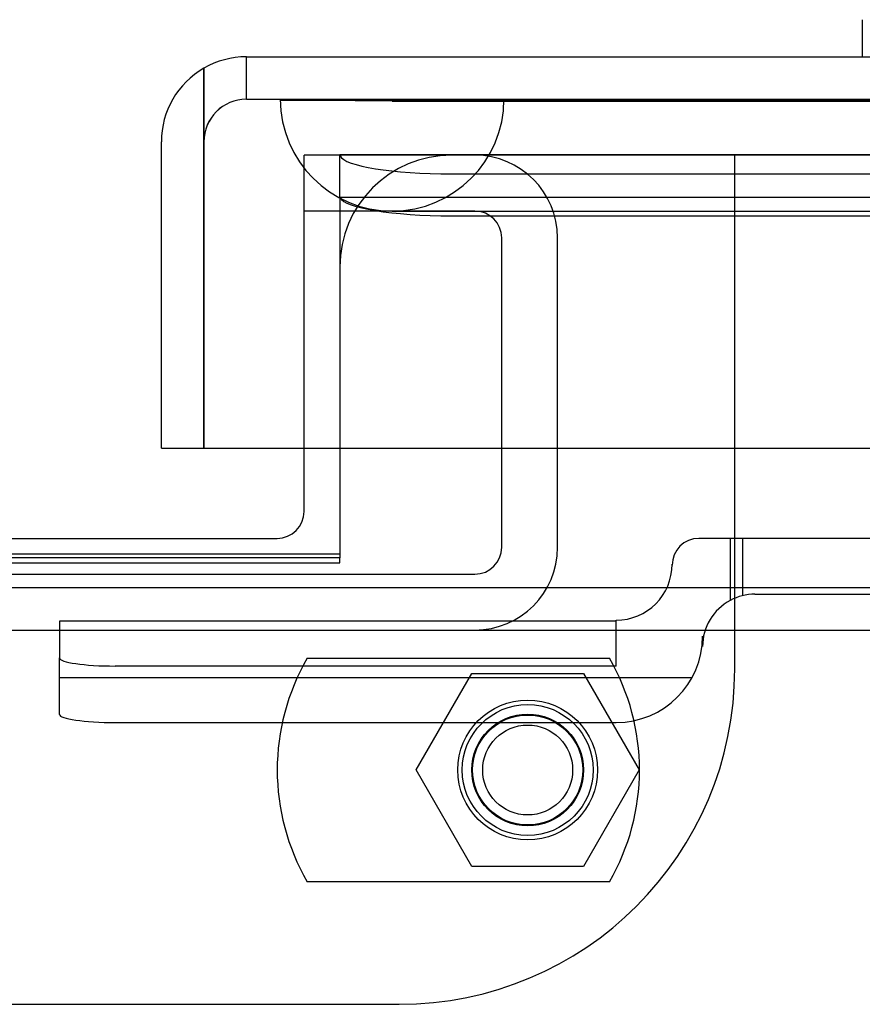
# Model space of a CAD drawing. Header units: inches. Extents: x 1 to 359, y -2 to 239.
# Tile 75 of 99: x 123.75 to 125.63, y 218.85 to 221.05. Entities that reach past the tile are written whole.
import ezdxf
from ezdxf.lldxf.tags import DXFTag

# ---------------------------------------------------------------- set-up
doc = ezdxf.new("R2010")
doc.units = ezdxf.units.IN
doc.header["$MEASUREMENT"] = 0
for name, color, linetype in [('COM70098', 7, 'Continuous'), ('COM70220', 7, 'Continuous'), ('COM70739-9', 7, 'Continuous'), ('COM70838', 7, 'Continuous'), ('COM71195-6', 7, 'Continuous'), ('COM71302-1', 7, 'Continuous'), ('COM71303-1', 7, 'Continuous'), ('Default', 7, 'Continuous'), ('GSK87756', 7, 'Continuous'), ('HAN13068', 7, 'Continuous'), ('NTS86070', 7, 'Continuous'), ('SCC180005', 7, 'Continuous')]:
    doc.layers.add(name, color=color, linetype=linetype)
tags = doc.linetypes.add('HIDDEN2', pattern=[0.1875, 0.125, -0.0625]).pattern_tags.tags
tags[6:7] = [DXFTag(74, 4), DXFTag(75, 0), DXFTag(340, '0'), DXFTag(46, 0.0), DXFTag(50, 0.0), DXFTag(44, 0.0), DXFTag(45, 0.0)]
tags[4:5] = [DXFTag(74, 4), DXFTag(75, 0), DXFTag(340, '0'), DXFTag(46, 0.0), DXFTag(50, 0.0), DXFTag(44, 0.0), DXFTag(45, 0.0)]

# ---------------------------------------------------------------- blocks, each defined once
blk = doc.blocks.new('SE3')
at = {"layer": 'COM70098', "color": 7, "linetype": 'HIDDEN2'}
for p, q in [((125.3454, 220.7488), (124.3824, 220.7488)), ((124.3824, 220.0939), (124.3824, 220.7488)), ((125.3454, 219.5998), (125.3454, 220.7488)), ((121.0954, 218.8498), (124.5954, 218.8498))]:
    blk.add_line(p, q, dxfattribs=at)
at = {"layer": 'COM70098', "color": 7, "linetype": 'Continuous'}
for p, q in [((124.3824, 219.9518), (124.3824, 220.0939)), ((121.3684, 219.8918), (124.3224, 219.8918))]:
    blk.add_line(p, q, dxfattribs=at)
at = {"layer": 'COM70098', "color": 7, "linetype": 'HIDDEN2'}
blk.add_circle((124.8824, 219.3738), 0.1562, dxfattribs=at)
at = {"layer": 'COM70098', "color": 7, "linetype": 'Continuous'}
blk.add_arc((124.3224, 219.9518), 0.06, 270, 0, dxfattribs=at)
at = {"layer": 'COM70098', "color": 7, "linetype": 'HIDDEN2'}
blk.add_arc((124.5954, 219.5998), 0.75, 270, 0, dxfattribs=at)
at = {"layer": 'COM70220', "color": 7, "linetype": 'HIDDEN2'}
for p, q in [((124.3304, 220.8729), (124.8294, 220.8729)), ((124.3304, 220.8719), (124.3304, 220.8729)), ((124.3304, 220.8719), (124.8294, 220.8719)), ((124.5794, 220.8699), (124.3304, 220.8719)), ((124.8284, 220.8719), (124.5794, 220.8699)), ((124.5794, 220.8699), (124.8294, 220.8699)), ((124.8284, 220.8729), (124.8284, 220.8719)), ((124.8294, 220.8729), (145.2974, 220.8729)), ((124.8294, 220.8719), (145.2974, 220.8719)), ((124.8294, 220.8699), (145.2974, 220.8699)), ((124.5794, 220.6239), (124.8294, 220.6239)), ((124.8294, 220.6239), (145.2974, 220.6239))]:
    blk.add_line(p, q, dxfattribs=at)
blk.add_arc((124.5794, 220.8739), 0.25, 180, 0, dxfattribs=at)
at = {"layer": 'COM70739-9', "color": 7, "linetype": 'HIDDEN2'}
for p, q in [((124.7644, 220.6238), (124.3824, 220.6238)), ((124.8244, 219.8718), (124.8244, 220.5638)), ((124.9494, 219.8718), (124.9494, 220.5638)), ((120.9264, 219.8118), (124.7644, 219.8118)), ((120.9264, 219.6868), (124.7644, 219.6868))]:
    blk.add_line(p, q, dxfattribs=at)
for centre, radius, start, end in [((124.7644, 220.5638), 0.185, 0, 90), ((124.7644, 220.5638), 0.06, 0, 90), ((124.7644, 219.8718), 0.06, 270, 0), ((124.7644, 219.8718), 0.185, 270, 0)]:
    blk.add_arc(centre, radius, start, end, dxfattribs=at)
at = {"layer": 'COM70838', "color": 7, "linetype": 'HIDDEN2'}
for p, q in [((125.3354, 219.8919), (125.2654, 219.8919)), ((125.3354, 219.8919), (125.3354, 219.7532)), ((126.0488, 219.8919), (125.3354, 219.8919)), ((125.363, 219.8919), (125.363, 219.7637)), ((125.2054, 219.8319), (125.2054, 219.8339)), ((125.3904, 219.7669), (126.0488, 219.7669)), ((125.0804, 219.6063), (125.0804, 219.7089)), ((125.0804, 219.7063), (123.8354, 219.7063)), ((123.8354, 219.7063), (123.8354, 219.6245)), ((125.2734, 219.673), (125.2734, 219.6499)), ((123.8354, 219.4982), (123.8354, 219.6245)), ((125.0804, 219.6063), (123.9604, 219.6063)), ((125.2495, 219.58), (123.8354, 219.58)), ((123.9604, 219.48), (125.0804, 219.48))]:
    blk.add_line(p, q, dxfattribs=at)
for centre, radius, start, end in [((125.2654, 219.8319), 0.06, 90, 180), ((125.0804, 219.8339), 0.125, 270, 0), ((125.3904, 219.6499), 0.117, 118.0398, 180), ((125.3904, 219.6499), 0.117, 90, 118.0398), ((125.0804, 219.673), 0.193, 270, 0)]:
    blk.add_arc(centre, radius, start, end, dxfattribs=at)
for centre, major_axis, start_param, end_param in [((123.9604, 219.6245), (-0.125, 0), 0, 1.570796), ((123.9604, 219.4982), (0.125, 0), 3.141593, 4.712389)]:
    blk.add_ellipse(centre, major_axis=major_axis, ratio=0.145455, start_param=start_param, end_param=end_param, dxfattribs=at)
at = {"layer": 'COM71195-6', "color": 7, "linetype": 'Continuous'}
for p, q in [((124.2534, 220.9689), (145.8734, 220.9689)), ((124.1584, 220.9435), (124.1584, 220.7789)), ((124.1585, 220.7789), (124.1585, 220.9435)), ((124.0634, 220.0939), (124.0634, 220.7789)), ((124.1584, 220.0939), (124.1584, 220.7789)), ((124.1585, 220.7789), (124.1585, 220.0939)), ((124.0634, 220.0939), (124.1584, 220.0939)), ((124.1585, 220.0939), (145.9683, 220.0939))]:
    blk.add_line(p, q, dxfattribs=at)
at = {"layer": 'COM71195-6', "color": 7, "linetype": 'HIDDEN2'}
for q in [(124.2534, 220.9689), (145.8734, 220.8739)]:
    blk.add_line((124.2534, 220.8739), q, dxfattribs=at)
at = {"layer": 'COM71195-6', "color": 7, "linetype": 'Continuous'}
for start, end in [(90, 120), (120, 180)]:
    blk.add_arc((124.2534, 220.7789), 0.19, start, end, dxfattribs=at)
at = {"layer": 'COM71195-6', "color": 7, "linetype": 'HIDDEN2'}
blk.add_arc((124.2534, 220.7789), 0.095, 90, 180, dxfattribs=at)
at = {"layer": 'COM71195-6', "color": 7, "linetype": 'Continuous'}
blk.add_ellipse((124.2534, 220.7789), major_axis=(0, -0.19), ratio=0.999171, start_param=3.141593, end_param=3.665191, dxfattribs=at)
at = {"layer": 'COM71195-6', "color": 7, "linetype": 'HIDDEN2'}
blk.add_ellipse((124.2534, 220.7789), major_axis=(0, -0.095), ratio=0.999171, start_param=3.141593, end_param=4.712389, dxfattribs=at)
at = {"layer": 'COM71302-1', "color": 7, "linetype": 'HIDDEN2'}
for p, q in [((124.4624, 220.7493), (124.4624, 220.7491)), ((145.5004, 220.7493), (124.4624, 220.7493)), ((124.4624, 220.6532), (124.4624, 220.7491)), ((124.4624, 220.7491), (124.4631, 220.7471)), ((124.7124, 220.7068), (145.5004, 220.7068)), ((145.5004, 220.6543), (124.4628, 220.6543)), ((124.4624, 220.6532), (124.4624, 220.6063)), ((124.4631, 220.6535), (124.4628, 220.6534)), ((124.7124, 220.6132), (145.5004, 220.6132)), ((124.4624, 220.6063), (124.4624, 220.0939)), ((98.9104, 219.6869), (146.7804, 219.6869))]:
    blk.add_line(p, q, dxfattribs=at)
at = {"layer": 'COM71302-1', "color": 7, "linetype": 'Continuous'}
for p, q in [((124.4624, 220.0939), (124.4624, 219.8483)), ((124.4624, 219.8483), (121.2284, 219.8483)), ((98.9104, 219.7819), (146.7804, 219.7819))]:
    blk.add_line(p, q, dxfattribs=at)
at = {"layer": 'COM71302-1', "color": 7, "linetype": 'HIDDEN2'}
for centre in [(124.7124, 220.7502), (124.7124, 220.6567)]:
    blk.add_ellipse(centre, major_axis=(-0.25, 0), ratio=0.173648, start_param=0.071883, end_param=1.570796, dxfattribs=at)
at = {"layer": 'COM71303-1', "color": 7, "linetype": 'HIDDEN2'}
for p, q in [((145.5004, 220.7489), (124.7124, 220.7489)), ((121.2284, 219.8571), (124.4624, 219.8571)), ((124.4624, 219.8372), (124.4624, 219.8483)), ((121.2284, 219.8372), (124.4624, 219.8372))]:
    blk.add_line(p, q, dxfattribs=at)
blk.add_arc((124.7124, 220.4989), 0.25, 90, 180, dxfattribs=at)
at = {"layer": 'GSK87756', "color": 7, "linetype": 'HIDDEN2'}
blk.add_circle((124.8824, 219.3738), 0.125, dxfattribs=at)
at = {"layer": 'HAN13068', "color": 7, "linetype": 'Continuous'}
blk.add_line((125.6305, 221.0519), (125.6305, 220.9689), dxfattribs=at)
at = {"layer": 'NTS86070', "color": 7, "linetype": 'HIDDEN2'}
for p, q in [((124.3894, 219.6238), (125.0654, 219.6238)), ((125.0654, 219.1238), (124.3894, 219.1238))]:
    blk.add_line(p, q, dxfattribs=at)
for radius in [0.1465, 0.125, 0.1005]:
    blk.add_circle((124.8824, 219.3738), radius, dxfattribs=at)
for centre, start, end in [((124.8224, 219.3738), 150, 210), ((124.6324, 219.3738), 330, 30)]:
    blk.add_arc(centre, 0.5, start, end, dxfattribs=at)
at = {"layer": 'SCC180005', "color": 7, "linetype": 'HIDDEN2'}
for p, q in [((124.633, 219.3738), (124.7577, 219.5898)), ((124.7577, 219.5898), (125.0071, 219.5898)), ((125.0071, 219.5898), (125.1318, 219.3738)), ((124.7577, 219.1578), (124.633, 219.3738)), ((125.1318, 219.3738), (125.0071, 219.1578)), ((125.0071, 219.1578), (124.7577, 219.1578))]:
    blk.add_line(p, q, dxfattribs=at)
blk.add_circle((124.8824, 219.3738), 0.123, dxfattribs=at)

msp = doc.modelspace()

# ---------------------------------------------------------------- block references
at = {"layer": 'Default'}
msp.add_blockref('SE3', (0, 0), dxfattribs=at)

doc.saveas('drawing.dxf')
